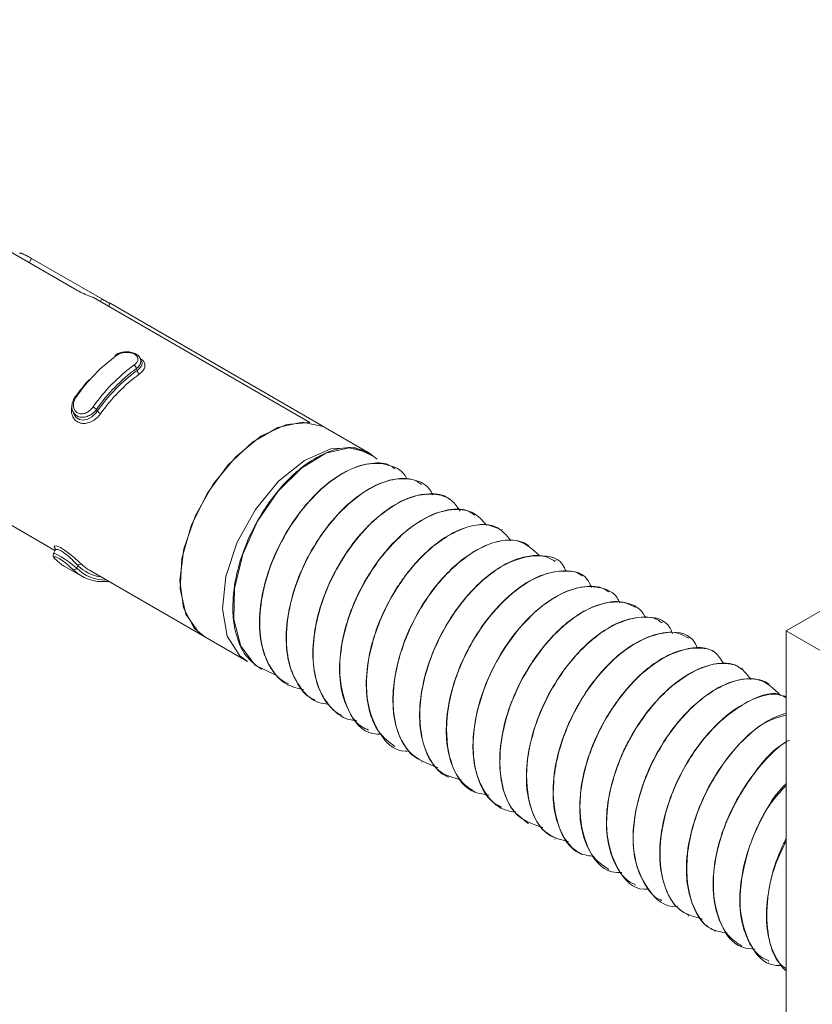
# Model space of a CAD drawing. Header units: millimetres. Extents: x -480 to 1549, y -2911 to -293.
# Tile 2 of 106: x -460 to -434, y -2597 to -2564. Entities that reach past the tile are written whole.
import ezdxf

# ---------------------------------------------------------------- set-up
doc = ezdxf.new("R2010")
doc.units = ezdxf.units.MM

msp = doc.modelspace()

# ---------------------------------------------------------------- linework, layer by layer
at = {"color": 7, "linetype": 'Continuous', "lineweight": 15}
for p, q in [((-434.473, -2584.69), (-399.402, -2564.444)), ((-457.975, -2573.404), (-460.304, -2572.059)), ((-459.478, -2572.35), (-457.149, -2573.695)), ((-450.25, -2577.787), (-457.425, -2573.645)), ((-456.922, -2573.936), (-456.874, -2573.839)), ((-456.874, -2573.839), (-449.771, -2577.94)), ((-455.828, -2575.768), (-455.867, -2575.675)), ((-455.979, -2576.062), (-456.003, -2576.004)), ((-458.109, -2577.409), (-458.07, -2577.503)), ((-457.298, -2577.412), (-457.322, -2577.355)), ((-448.321, -2578.777), (-449.735, -2577.96)), ((-448.298, -2578.789), (-448.305, -2578.785)), ((-447.415, -2579.299), (-447.422, -2579.295)), ((-446.531, -2579.81), (-446.538, -2579.806)), ((-461.795, -2580.235), (-458.698, -2582.023)), ((-445.647, -2580.32), (-445.654, -2580.316)), ((-444.763, -2580.83), (-444.77, -2580.826)), ((-443.879, -2581.34), (-443.886, -2581.337)), ((-442.995, -2581.851), (-443.002, -2581.847)), ((-458.693, -2582.013), (-458.75, -2582.127)), ((-458.393, -2582.544), (-457.827, -2582.87)), ((-457.938, -2582.532), (-457.979, -2582.615)), ((-442.111, -2582.361), (-442.118, -2582.357)), ((-457.553, -2582.684), (-453.734, -2584.888)), ((-441.227, -2582.871), (-441.234, -2582.867)), ((-440.344, -2583.382), (-440.351, -2583.377)), ((-439.459, -2583.892), (-439.467, -2583.888)), ((-438.576, -2584.402), (-438.583, -2584.398)), ((-434.473, -2584.69), (-431.645, -2586.323)), ((-434.473, -2629.6), (-434.473, -2584.69)), ((-453.734, -2584.888), (-452.32, -2585.705)), ((-437.692, -2584.912), (-437.699, -2584.908)), ((-436.808, -2585.423), (-436.815, -2585.419)), ((-451.863, -2585.969), (-451.856, -2585.973)), ((-435.924, -2585.933), (-435.931, -2585.929)), ((-435.04, -2586.443), (-435.047, -2586.439)), ((-450.979, -2586.479), (-450.972, -2586.483)), ((-450.095, -2586.989), (-450.089, -2586.993)), ((-449.212, -2587.499), (-449.205, -2587.504)), ((-448.328, -2588.01), (-448.321, -2588.014)), ((-447.444, -2588.52), (-447.437, -2588.524)), ((-446.56, -2589.03), (-446.553, -2589.034)), ((-445.676, -2589.541), (-445.669, -2589.545)), ((-444.792, -2590.051), (-444.785, -2590.055)), ((-443.908, -2590.561), (-443.901, -2590.565)), ((-443.025, -2591.071), (-443.017, -2591.075)), ((-442.141, -2591.582), (-442.133, -2591.586)), ((-441.257, -2592.092), (-441.249, -2592.096)), ((-440.373, -2592.602), (-440.366, -2592.606)), ((-439.489, -2593.112), (-439.482, -2593.116)), ((-438.605, -2593.623), (-438.598, -2593.627)), ((-437.721, -2594.133), (-437.714, -2594.137)), ((-436.837, -2594.643), (-436.83, -2594.647)), ((-435.953, -2595.153), (-435.946, -2595.157)), ((-435.069, -2595.664), (-435.063, -2595.667))]:
    msp.add_line(p, q, dxfattribs=at)
at = {"color": 8, "linetype": 'Continuous', "lineweight": 15}
for p, q in [((-459.478, -2572.35), (-459.55, -2572.495)), ((-457.149, -2573.695), (-457.191, -2573.78))]:
    msp.add_line(p, q, dxfattribs=at)
at = {"color": 8, "linetype": 'Continuous', "lineweight": 15, "flags": 128}
for points in [[(-455.87, -2575.676), (-455.851, -2575.758), (-455.88, -2575.865), (-455.964, -2575.972), (-456.003, -2576.004), (-456.003, -2576.004), (-456.003, -2576.004)], [(-458.745, -2582.129), (-458.746, -2582.123), (-458.698, -2582.127), (-458.609, -2582.166), (-458.495, -2582.232), (-458.37, -2582.314), (-458.241, -2582.408), (-458.115, -2582.505), (-458.008, -2582.591), (-457.979, -2582.615), (-457.979, -2582.615), (-457.979, -2582.615)]]:
    msp.add_lwpolyline(points, dxfattribs=at)
at = {"color": 7, "linetype": 'Continuous', "lineweight": 15, "flags": 128}
for points in [[(-458.029, -2576.947), (-458.035, -2576.939), (-458.039, -2576.934), (-458.04, -2576.93), (-458.037, -2576.929), (-458.032, -2576.93), (-458.023, -2576.933), (-458.012, -2576.938), (-458, -2576.945)], [(-458.068, -2577.501), (-457.997, -2577.617), (-457.886, -2577.69), (-457.759, -2577.71), (-457.621, -2577.68), (-457.479, -2577.602), (-457.347, -2577.478), (-457.298, -2577.412), (-457.298, -2577.412), (-457.298, -2577.412)], [(-453.734, -2584.888), (-454.083, -2584.6), (-454.445, -2583.922), (-454.563, -2583.017), (-454.425, -2581.969), (-454.044, -2580.872), (-453.455, -2579.825), (-452.71, -2578.922), (-451.878, -2578.245), (-451.032, -2577.855), (-450.25, -2577.787)], [(-453.734, -2584.888), (-453.946, -2584.737), (-454.368, -2584.137), (-454.555, -2583.297), (-454.492, -2582.289), (-454.184, -2581.205), (-453.658, -2580.141), (-452.962, -2579.19), (-452.156, -2578.438), (-451.313, -2577.951), (-450.507, -2577.773), (-449.811, -2577.919), (-449.735, -2577.96)], [(-452.32, -2585.705), (-452.573, -2585.517), (-452.989, -2584.864), (-453.148, -2583.959), (-453.035, -2582.889), (-452.66, -2581.756), (-452.06, -2580.669), (-451.292, -2579.734), (-450.431, -2579.041), (-449.559, -2578.656), (-448.761, -2578.616), (-448.112, -2578.925), (-448.112, -2578.925)], [(-451.373, -2586.147), (-451.401, -2586.147), (-452.066, -2585.827), (-452.543, -2585.196), (-452.778, -2584.317), (-452.754, -2583.282), (-452.478, -2582.146), (-451.984, -2581.055), (-451.314, -2580.073), (-450.53, -2579.295), (-449.728, -2578.806), (-448.955, -2578.627), (-448.308, -2578.784), (-448.026, -2579.007), (-448.026, -2579.007)], [(-458.692, -2581.966), (-458.694, -2581.964), (-458.726, -2581.903), (-458.699, -2581.876), (-458.627, -2581.885), (-458.519, -2581.93), (-458.378, -2582.015), (-458.213, -2582.136), (-458.049, -2582.273), (-457.909, -2582.399), (-457.811, -2582.491), (-457.811, -2582.491)]]:
    msp.add_lwpolyline(points, dxfattribs=at)
at = {"color": 7, "linetype": 'Continuous', "lineweight": 15}
for centre, radius, start, end in [((-453.264, -2580.216), 5.755, 125.9973, 145.367), ((-456.669, -2575.587), 0.0417, 128.7012, 193.0072), ((-452.699, -2580.543), 5.755, 125.9973, 145.367), ((-452.704, -2580.544), 5.612, 125.998, 145.3653), ((-456.171, -2576.032), 0.171, 9.2946, 58.1512), ((-452.467, -2580.81), 5.906, 126.4857, 144.8776), ((-452.474, -2580.81), 5.761, 126.4836, 144.8804), ((-455.808, -2576.031), 0.174, 190.1683, 238.2077), ((-452.84, -2580.605), 6.348, 138.0127, 144.8156), ((-457.744, -2577.81), 0.621, 47.125, 60.0212), ((-456.896, -2576.995), 0.579, 226.1213, 239.9616), ((-457.714, -2581.369), 1.357, 225.0175, 239.9548), ((-457.851, -2582.583), 0.101, 66.3696, 149.3), ((-456.971, -2581.515), 1.403, 226.4397, 261.7142), ((-456.874, -2581.511), 1.355, 226.292, 239.9593), ((-458.066, -2582.562), 0.102, 246.3212, 328.8193), ((-457.111, -2581.632), 1.428, 225.7759, 275.3624), ((-457.018, -2581.633), 1.374, 225.6042, 271.0177), ((-456.946, -2583.002), 0.0607, 239.0825, 302.2948)]:
    msp.add_arc(centre, radius, start, end, dxfattribs=at)
at = {"color": 8, "linetype": 'Continuous', "lineweight": 15}
msp.add_arc((-456.676, -2575.599), 0.0491, 53.1131, 112.7478, dxfattribs=at)
at = {"color": 7, "linetype": 'Continuous', "lineweight": 15}
for points, knots in [([(-459.862, -2572.201), (-459.862, -2572.194), (-459.865, -2572.161), (-459.787, -2572.188), (-459.647, -2572.254), (-459.525, -2572.324), (-459.478, -2572.35)], [0, 0, 0, 0, 0.081162, 0.439082, 0.784458, 1, 1, 1, 1]), ([(-457.425, -2573.645), (-457.434, -2573.642), (-457.522, -2573.61), (-457.693, -2573.544), (-457.869, -2573.463), (-457.953, -2573.416), (-457.975, -2573.404)], [0, 0, 0, 0, 0.0502999, 0.4521261, 0.8544505, 1, 1, 1, 1]), ([(-457.149, -2573.695), (-457.094, -2573.726), (-456.984, -2573.788), (-456.9, -2573.828), (-456.88, -2573.837), (-456.874, -2573.839)], [0, 0, 0, 0, 0.39589, 0.791642, 1, 1, 1, 1]), ([(-456.299, -2575.448), (-456.358, -2575.45), (-456.485, -2575.454), (-456.622, -2575.503), (-456.682, -2575.547), (-456.694, -2575.556)], [0, 0, 0, 0, 0.413982, 0.879489, 1, 1, 1, 1]), ([(-456.081, -2575.887), (-456.07, -2575.878), (-456.026, -2575.846), (-455.971, -2575.782), (-455.943, -2575.698), (-455.958, -2575.62), (-456.015, -2575.552), (-456.111, -2575.497), (-456.241, -2575.465), (-456.387, -2575.464), (-456.532, -2575.494), (-456.608, -2575.538), (-456.647, -2575.56)], [0, 0, 0, 0, 0.037281, 0.149821, 0.256275, 0.356452, 0.453469, 0.553207, 0.659998, 0.772419, 0.885912, 1, 1, 1, 1]), ([(-455.883, -2575.653), (-455.885, -2575.645), (-455.9, -2575.6), (-455.98, -2575.535), (-456.113, -2575.472), (-456.232, -2575.442), (-456.295, -2575.448), (-456.299, -2575.448)], [0, 0, 0, 0, 0.059302, 0.337702, 0.648169, 0.982843, 1, 1, 1, 1]), ([(-455.865, -2575.68), (-455.845, -2575.691), (-455.776, -2575.731), (-455.72, -2575.826), (-455.712, -2575.95), (-455.774, -2576.074), (-455.859, -2576.145), (-455.899, -2576.178)], [0, 0, 0, 0, 0.090451, 0.321537, 0.559037, 0.791553, 1, 1, 1, 1]), ([(-455.877, -2575.656), (-455.876, -2575.657), (-455.87, -2575.663), (-455.87, -2575.67), (-455.87, -2575.676)], [0, 0, 0, 0, 0.209527, 1, 1, 1, 1]), ([(-455.979, -2576.062), (-455.979, -2576.062), (-455.94, -2576.039), (-455.87, -2575.975), (-455.817, -2575.881), (-455.803, -2575.807), (-455.828, -2575.773), (-455.83, -2575.77)], [0, 0, 0, 0, 0.000108, 0.298507, 0.63054, 0.965659, 1, 1, 1, 1]), ([(-457.322, -2577.355), (-457.322, -2577.355), (-457.351, -2577.406), (-457.444, -2577.486), (-457.595, -2577.581), (-457.758, -2577.622), (-457.908, -2577.606), (-458.027, -2577.54), (-458.107, -2577.434), (-458.145, -2577.299), (-458.132, -2577.147), (-458.086, -2577.023), (-458.038, -2576.963), (-458.029, -2576.947), (-458.029, -2576.947)], [0, 0, 0, 0, 0.000053, 0.112215, 0.2245, 0.337083, 0.445596, 0.547526, 0.646143, 0.746782, 0.85243, 0.963254, 0.999947, 1, 1, 1, 1]), ([(-458, -2576.945), (-458.008, -2576.959), (-458.044, -2577.012), (-458.083, -2577.115), (-458.092, -2577.244), (-458.062, -2577.357), (-457.998, -2577.445), (-457.902, -2577.498), (-457.782, -2577.507), (-457.652, -2577.467), (-457.528, -2577.387), (-457.465, -2577.31), (-457.434, -2577.272)], [0, 0, 0, 0, 0.037287, 0.149827, 0.25627, 0.356405, 0.453425, 0.55321, 0.660007, 0.772412, 0.885932, 1, 1, 1, 1]), ([(-448.315, -2578.804), (-448.475, -2578.729), (-448.827, -2578.563), (-449.528, -2578.681), (-450.313, -2579.078), (-450.997, -2579.673), (-451.472, -2580.245), (-451.903, -2580.869), (-452.177, -2581.376), (-452.372, -2581.84), (-452.513, -2582.202), (-452.72, -2582.892), (-452.83, -2583.74), (-452.79, -2584.347), (-452.735, -2584.639), (-452.645, -2585.012), (-452.422, -2585.546), (-452.043, -2585.827), (-451.859, -2585.962)], [0, 0, 0, 0, 0.078138, 0.171684, 0.263378, 0.35595, 0.415774, 0.449549, 0.540843, 0.551335, 0.570423, 0.634291, 0.727121, 0.791089, 0.809495, 0.818821, 0.912347, 1, 1, 1, 1]), ([(-447.44, -2579.324), (-447.485, -2579.287), (-447.686, -2579.119), (-448.211, -2579.105), (-448.964, -2579.312), (-449.763, -2579.843), (-450.509, -2580.618), (-451.142, -2581.557), (-451.629, -2582.627), (-451.904, -2583.721), (-451.95, -2584.748), (-451.779, -2585.523), (-451.519, -2585.983), (-451.273, -2586.288), (-451.077, -2586.385), (-450.959, -2586.444)], [0, 0, 0, 0, 0.025772, 0.115255, 0.208122, 0.306148, 0.393234, 0.485869, 0.5776, 0.671198, 0.762951, 0.85556, 0.915598, 0.949213, 1, 1, 1, 1]), ([(-450.458, -2586.639), (-450.654, -2586.593), (-451.099, -2586.489), (-451.589, -2585.943), (-451.9, -2585.124), (-451.943, -2584.098), (-451.734, -2582.97), (-451.285, -2581.836), (-450.644, -2580.798), (-449.88, -2579.95), (-449.055, -2579.368), (-448.251, -2579.091), (-447.575, -2579.182), (-447.156, -2579.395), (-447.052, -2579.635), (-447.046, -2579.65)], [0, 0, 0, 0, 0.065979, 0.1503325, 0.235548, 0.3189084, 0.4040876, 0.4885308, 0.572367, 0.6577208, 0.741203, 0.8260928, 0.910959, 0.9944584, 1, 1, 1, 1]), ([(-446.556, -2579.84), (-446.668, -2579.764), (-446.78, -2579.687), (-446.917, -2579.667), (-446.921, -2579.666), (-446.937, -2579.663), (-446.992, -2579.654), (-447.209, -2579.632), (-447.67, -2579.68), (-448.382, -2579.994), (-449.167, -2580.615), (-449.655, -2581.198), (-449.895, -2581.543), (-449.958, -2581.636), (-450.157, -2581.941), (-450.513, -2582.588), (-450.88, -2583.57), (-451.067, -2584.648), (-451.033, -2585.332), (-450.955, -2585.712), (-450.883, -2585.999), (-450.67, -2586.469), (-450.384, -2586.865), (-450.121, -2586.957), (-450.086, -2586.97)], [0, 0, 0, 0, 0.058934, 0.059184, 0.05961, 0.060976, 0.065785, 0.083703, 0.152608, 0.24492, 0.336872, 0.430414, 0.43374, 0.439392, 0.457686, 0.522138, 0.61496, 0.70724, 0.799519, 0.808946, 0.827702, 0.893104, 0.98571, 1, 1, 1, 1]), ([(-449.644, -2587.121), (-449.752, -2587.106), (-450.119, -2587.057), (-450.577, -2586.628), (-450.959, -2585.884), (-451.073, -2584.901), (-450.931, -2583.791), (-450.545, -2582.648), (-449.949, -2581.576), (-449.212, -2580.667), (-448.396, -2580.007), (-447.578, -2579.643), (-446.861, -2579.634), (-446.37, -2579.831), (-446.219, -2580.111), (-446.181, -2580.182)], [0, 0, 0, 0, 0.035498, 0.11987, 0.205982, 0.290321, 0.375757, 0.461524, 0.545652, 0.631703, 0.716474, 0.801427, 0.887428, 0.971523, 1, 1, 1, 1]), ([(-445.656, -2580.318), (-445.658, -2580.316), (-445.815, -2580.161), (-446.226, -2580.13), (-446.686, -2580.189), (-446.934, -2580.274), (-447.006, -2580.301), (-447.279, -2580.411), (-447.64, -2580.619), (-448.153, -2581.039), (-448.655, -2581.545), (-449.029, -2582.065), (-449.233, -2582.399), (-449.24, -2582.411), (-449.266, -2582.453), (-449.359, -2582.613), (-449.534, -2582.939), (-449.686, -2583.279), (-449.796, -2583.567), (-449.925, -2583.931), (-450.108, -2584.624), (-450.192, -2585.567), (-450.047, -2586.482), (-449.779, -2586.979), (-449.565, -2587.221), (-449.436, -2587.354), (-449.298, -2587.431), (-449.202, -2587.484)], [0, 0, 0, 0, 0.001731, 0.095799, 0.163198, 0.181482, 0.186756, 0.189451, 0.28079, 0.312695, 0.374009, 0.467048, 0.467401, 0.468085, 0.470451, 0.479181, 0.512601, 0.558625, 0.56812, 0.58691, 0.652273, 0.744552, 0.836451, 0.92995, 0.939235, 0.957627, 1, 1, 1, 1]), ([(-448.7, -2587.655), (-448.763, -2587.653), (-449.093, -2587.641), (-449.55, -2587.293), (-449.998, -2586.626), (-450.184, -2585.692), (-450.111, -2584.61), (-449.789, -2583.467), (-449.244, -2582.365), (-448.539, -2581.403), (-447.737, -2580.668), (-446.91, -2580.221), (-446.159, -2580.112), (-445.578, -2580.279), (-445.363, -2580.595), (-445.278, -2580.72)], [0, 0, 0, 0, 0.019788, 0.1029184, 0.1879203, 0.2719952, 0.3557237, 0.4408163, 0.5240144, 0.6087604, 0.6932919, 0.7766285, 0.8617621, 0.945232, 1, 1, 1, 1]), ([(-444.788, -2580.856), (-444.855, -2580.808), (-445.124, -2580.617), (-445.717, -2580.649), (-446.49, -2580.946), (-447.246, -2581.492), (-447.975, -2582.296), (-448.58, -2583.259), (-448.979, -2584.198), (-449.169, -2584.928), (-449.279, -2585.662), (-449.279, -2586.24), (-449.174, -2586.834), (-448.982, -2587.36), (-448.691, -2587.811), (-448.39, -2587.941), (-448.309, -2587.975)], [0, 0, 0, 0, 0.036512, 0.145865, 0.227596, 0.317387, 0.41091, 0.502807, 0.588171, 0.652987, 0.689027, 0.780433, 0.812453, 0.873709, 0.965957, 1, 1, 1, 1]), ([(-447.885, -2588.11), (-447.98, -2588.109), (-448.481, -2588.105), (-449.051, -2587.36), (-449.366, -2586.007), (-449.063, -2584.282), (-448.242, -2582.606), (-447.213, -2581.437), (-446.248, -2580.822), (-445.468, -2580.618), (-444.81, -2580.722), (-444.533, -2581.037), (-444.404, -2581.183)], [0, 0, 0, 0, 0.0299236, 0.1574306, 0.2850971, 0.4136975, 0.5407048, 0.6697174, 0.7543151, 0.8407647, 0.9264485, 1, 1, 1, 1]), ([(-446.981, -2588.666), (-447.017, -2588.669), (-447.467, -2588.701), (-448.05, -2588.057), (-448.475, -2586.806), (-448.274, -2585.108), (-447.54, -2583.403), (-446.424, -2581.996), (-445.177, -2581.201), (-444.119, -2581.073), (-443.745, -2581.518), (-443.592, -2581.7)], [0, 0, 0, 0, 0.011078, 0.13872, 0.267742, 0.396165, 0.524109, 0.653541, 0.781062, 0.910577, 1, 1, 1, 1]), ([(-443.896, -2581.357), (-444.053, -2581.282), (-444.401, -2581.115), (-445.097, -2581.228), (-445.881, -2581.62), (-446.567, -2582.214), (-447.043, -2582.784), (-447.475, -2583.406), (-447.749, -2583.912), (-447.947, -2584.376), (-448.088, -2584.738), (-448.297, -2585.427), (-448.425, -2586.381), (-448.327, -2587.325), (-448.007, -2588.089), (-447.627, -2588.376), (-447.441, -2588.516)], [0, 0, 0, 0, 0.076655, 0.170221, 0.261974, 0.354519, 0.415112, 0.448154, 0.539472, 0.550224, 0.569394, 0.632916, 0.725804, 0.817292, 0.910829, 1, 1, 1, 1]), ([(-446.012, -2589.22), (-446.36, -2589.089), (-447.068, -2588.825), (-447.554, -2587.567), (-447.47, -2585.94), (-446.823, -2584.207), (-445.76, -2582.726), (-444.515, -2581.8), (-443.345, -2581.551), (-442.872, -2581.99), (-442.647, -2582.199)], [0, 0, 0, 0, 0.123829, 0.251286, 0.377083, 0.503659, 0.630452, 0.756147, 0.88366, 1, 1, 1, 1]), ([(-443.017, -2581.87), (-443.053, -2581.838), (-443.148, -2581.755), (-443.408, -2581.696), (-443.853, -2581.662), (-444.519, -2581.858), (-445.145, -2582.261), (-445.653, -2582.715), (-446.144, -2583.252), (-446.713, -2584.091), (-447.203, -2585.161), (-447.482, -2586.255), (-447.532, -2587.283), (-447.364, -2588.064), (-447.105, -2588.526), (-446.857, -2588.835), (-446.66, -2588.934), (-446.539, -2588.996)], [0, 0, 0, 0, 0.020845, 0.055288, 0.113862, 0.207126, 0.298422, 0.33304, 0.392003, 0.484638, 0.576293, 0.669847, 0.761597, 0.854116, 0.914903, 0.947743, 1, 1, 1, 1]), ([(-458.749, -2582.126), (-458.749, -2582.126), (-458.76, -2582.139), (-458.763, -2582.174), (-458.758, -2582.217), (-458.737, -2582.261), (-458.709, -2582.298), (-458.682, -2582.321), (-458.674, -2582.329)], [0, 0, 0, 0, 0.009557, 0.174184, 0.328405, 0.517058, 0.84463, 1, 1, 1, 1]), ([(-458.688, -2581.962), (-458.688, -2581.962), (-458.691, -2581.958), (-458.679, -2581.975), (-458.691, -2582), (-458.697, -2582.012)], [0, 0, 0, 0, 0.0192932, 0.5698481, 1, 1, 1, 1]), ([(-445.242, -2589.622), (-445.489, -2589.558), (-446.112, -2589.397), (-446.617, -2588.329), (-446.647, -2586.766), (-446.093, -2585.019), (-445.092, -2583.476), (-443.844, -2582.41), (-442.687, -2582.11), (-441.931, -2582.277), (-441.789, -2582.673), (-441.775, -2582.711)], [0, 0, 0, 0, 0.085577, 0.215356, 0.343107, 0.47263, 0.600928, 0.729373, 0.858772, 0.986558, 1, 1, 1, 1]), ([(-442.137, -2582.391), (-442.245, -2582.319), (-442.355, -2582.246), (-442.492, -2582.219), (-442.509, -2582.216), (-442.565, -2582.206), (-442.781, -2582.183), (-443.24, -2582.229), (-443.95, -2582.537), (-444.735, -2583.154), (-445.242, -2583.756), (-445.527, -2584.17), (-445.734, -2584.487), (-446.088, -2585.129), (-446.455, -2586.103), (-446.646, -2587.182), (-446.615, -2587.87), (-446.538, -2588.253), (-446.467, -2588.54), (-446.257, -2589.012), (-445.971, -2589.411), (-445.704, -2589.506), (-445.665, -2589.52)], [0, 0, 0, 0, 0.057434, 0.058238, 0.059713, 0.064691, 0.082738, 0.151096, 0.243458, 0.335363, 0.428911, 0.439105, 0.457811, 0.520669, 0.613452, 0.705744, 0.798028, 0.807887, 0.826785, 0.891598, 0.984249, 1, 1, 1, 1]), ([(-458.107, -2582.655), (-458.114, -2582.648), (-458.143, -2582.62), (-458.208, -2582.559), (-458.307, -2582.473), (-458.412, -2582.39), (-458.515, -2582.317), (-458.609, -2582.263), (-458.683, -2582.236), (-458.723, -2582.24), (-458.724, -2582.271), (-458.69, -2582.31), (-458.673, -2582.329)], [0, 0, 0, 0, 0.03729, 0.149833, 0.256288, 0.356445, 0.453472, 0.553209, 0.660013, 0.77242, 0.8859, 1, 1, 1, 1]), ([(-444.319, -2590.13), (-444.521, -2590.1), (-445.113, -2590.014), (-445.662, -2589.078), (-445.804, -2587.587), (-445.348, -2585.841), (-444.412, -2584.236), (-443.193, -2583.064), (-441.995, -2582.618), (-441.158, -2582.727), (-440.963, -2583.16), (-440.92, -2583.256)], [0, 0, 0, 0, 0.0663915, 0.1952581, 0.3225128, 0.4517775, 0.5791007, 0.7077836, 0.8358911, 0.9635035, 1, 1, 1, 1]), ([(-441.236, -2582.87), (-441.239, -2582.867), (-441.37, -2582.736), (-441.838, -2582.675), (-442.553, -2582.783), (-443.409, -2583.28), (-444.197, -2584.027), (-444.822, -2584.918), (-445.333, -2585.925), (-445.669, -2586.981), (-445.77, -2588.052), (-445.64, -2588.991), (-445.313, -2589.691), (-444.924, -2589.937), (-444.779, -2590.029)], [0, 0, 0, 0, 0.0018791, 0.0808164, 0.1914904, 0.2776474, 0.3803827, 0.4775169, 0.5393883, 0.6494656, 0.7430108, 0.8221611, 0.933507, 1, 1, 1, 1]), ([(-440.361, -2583.394), (-440.405, -2583.363), (-440.626, -2583.207), (-441.186, -2583.178), (-441.977, -2583.436), (-442.815, -2584.031), (-443.549, -2584.838), (-444.162, -2585.816), (-444.63, -2586.913), (-444.854, -2587.965), (-444.86, -2588.933), (-444.656, -2589.766), (-444.31, -2590.346), (-443.968, -2590.495), (-443.891, -2590.529)], [0, 0, 0, 0, 0.02412, 0.119996, 0.225614, 0.312591, 0.414428, 0.501797, 0.587963, 0.697624, 0.768366, 0.856085, 0.967534, 1, 1, 1, 1]), ([(-443.428, -2590.698), (-443.57, -2590.674), (-443.967, -2590.607), (-444.44, -2590.138), (-444.795, -2589.365), (-444.883, -2588.366), (-444.716, -2587.248), (-444.306, -2586.108), (-443.693, -2585.047), (-442.946, -2584.161), (-442.125, -2583.528), (-441.312, -2583.197), (-440.609, -2583.224), (-440.145, -2583.432), (-440.012, -2583.701), (-439.985, -2583.755)], [0, 0, 0, 0, 0.046859, 0.131095, 0.216821, 0.30066, 0.38595, 0.47117, 0.555052, 0.640792, 0.724946, 0.809823, 0.895351, 0.979086, 1, 1, 1, 1]), ([(-442.535, -2591.207), (-442.843, -2591.103), (-443.515, -2590.876), (-444.004, -2589.689), (-443.959, -2588.254), (-443.556, -2586.924), (-442.992, -2585.832), (-442.275, -2584.889), (-441.467, -2584.181), (-440.642, -2583.765), (-439.904, -2583.693), (-439.365, -2583.869), (-439.179, -2584.164), (-439.118, -2584.262)], [0, 0, 0, 0, 0.108371, 0.236452, 0.36268, 0.448586, 0.532595, 0.618383, 0.70356, 0.787961, 0.87398, 0.95815, 1, 1, 1, 1]), ([(-439.476, -2583.906), (-439.605, -2583.841), (-439.956, -2583.662), (-440.65, -2583.764), (-441.399, -2584.144), (-442.168, -2584.769), (-442.902, -2585.663), (-443.497, -2586.777), (-443.859, -2587.858), (-444, -2588.864), (-443.919, -2589.837), (-443.61, -2590.624), (-443.205, -2590.93), (-443.022, -2591.068)], [0, 0, 0, 0, 0.063934, 0.174192, 0.26075, 0.329925, 0.449295, 0.544324, 0.628183, 0.724106, 0.804912, 0.912284, 1, 1, 1, 1]), ([(-441.691, -2591.662), (-441.925, -2591.61), (-442.54, -2591.473), (-443.061, -2590.448), (-443.126, -2588.906), (-442.603, -2587.158), (-441.621, -2585.594), (-440.383, -2584.494), (-439.209, -2584.146), (-438.424, -2584.304), (-438.265, -2584.724), (-438.239, -2584.791)], [0, 0, 0, 0, 0.0794779, 0.2085518, 0.3356519, 0.4646754, 0.5921721, 0.7202109, 0.8487689, 0.9760082, 1, 1, 1, 1]), ([(-438.6, -2584.425), (-438.64, -2584.391), (-438.815, -2584.24), (-439.328, -2584.204), (-440.052, -2584.38), (-440.895, -2584.919), (-441.614, -2585.652), (-442.263, -2586.596), (-442.761, -2587.637), (-443.061, -2588.78), (-443.112, -2589.783), (-442.932, -2590.675), (-442.601, -2591.295), (-442.237, -2591.488), (-442.121, -2591.549)], [0, 0, 0, 0, 0.0231001, 0.1015497, 0.2076949, 0.2936293, 0.3966793, 0.4724483, 0.5708503, 0.6683558, 0.7619288, 0.8404569, 0.9495514, 1, 1, 1, 1]), ([(-440.831, -2592.161), (-440.996, -2592.141), (-441.555, -2592.074), (-442.099, -2591.189), (-442.278, -2589.725), (-441.853, -2587.981), (-440.939, -2586.359), (-439.731, -2585.155), (-438.523, -2584.666), (-437.668, -2584.744), (-437.457, -2585.172), (-437.408, -2585.273)], [0, 0, 0, 0, 0.054519, 0.184439, 0.313018, 0.443552, 0.572047, 0.702197, 0.831335, 0.960376, 1, 1, 1, 1]), ([(-437.715, -2584.937), (-437.805, -2584.88), (-438.091, -2584.701), (-438.718, -2584.744), (-439.492, -2585.068), (-440.038, -2585.486), (-440.383, -2585.821), (-440.663, -2586.119), (-441.107, -2586.683), (-441.505, -2587.363), (-441.8, -2588.031), (-442.051, -2588.757), (-442.22, -2589.668), (-442.19, -2590.676), (-441.913, -2591.483), (-441.544, -2591.932), (-441.293, -2592.063), (-441.252, -2592.084)], [0, 0, 0, 0, 0.047177, 0.149293, 0.241623, 0.325226, 0.341462, 0.369682, 0.430997, 0.519299, 0.556126, 0.605776, 0.705274, 0.788722, 0.889927, 0.982332, 1, 1, 1, 1]), ([(-436.816, -2585.42), (-436.817, -2585.418), (-436.951, -2585.292), (-437.409, -2585.225), (-438.127, -2585.331), (-438.8, -2585.721), (-439.334, -2586.156), (-439.691, -2586.525), (-439.967, -2586.872), (-440.165, -2587.141), (-440.492, -2587.636), (-440.921, -2588.482), (-441.252, -2589.578), (-441.35, -2590.592), (-441.224, -2591.53), (-440.898, -2592.237), (-440.507, -2592.486), (-440.359, -2592.581)], [0, 0, 0, 0, 0.000813, 0.080098, 0.190246, 0.277192, 0.314795, 0.382675, 0.410038, 0.425418, 0.464784, 0.553793, 0.649227, 0.741707, 0.820972, 0.932143, 1, 1, 1, 1]), ([(-439.917, -2592.696), (-440.03, -2592.693), (-440.548, -2592.68), (-441.12, -2591.911), (-441.41, -2590.536), (-441.086, -2588.807), (-440.248, -2587.14), (-439.078, -2585.838), (-437.846, -2585.21), (-436.912, -2585.2), (-436.638, -2585.633), (-436.554, -2585.767)], [0, 0, 0, 0, 0.036245, 0.165411, 0.294471, 0.424728, 0.553219, 0.683754, 0.812408, 0.942228, 1, 1, 1, 1]), ([(-439.023, -2593.247), (-439.074, -2593.25), (-439.538, -2593.276), (-440.122, -2592.612), (-440.523, -2591.337), (-440.301, -2589.634), (-439.547, -2587.934), (-438.421, -2586.544), (-437.175, -2585.777), (-436.136, -2585.673), (-435.779, -2586.122), (-435.637, -2586.3)], [0, 0, 0, 0, 0.0158904, 0.1435352, 0.2723314, 0.4008545, 0.5286271, 0.6580625, 0.7855174, 0.9148958, 1, 1, 1, 1]), ([(-435.951, -2585.961), (-436.012, -2585.912), (-436.114, -2585.829), (-436.275, -2585.796), (-436.374, -2585.779), (-436.427, -2585.773), (-436.452, -2585.771), (-436.463, -2585.77), (-436.466, -2585.77), (-436.467, -2585.77), (-436.467, -2585.77), (-436.467, -2585.77), (-436.467, -2585.77), (-436.468, -2585.77), (-436.468, -2585.77), (-436.469, -2585.77), (-436.482, -2585.767), (-436.514, -2585.769), (-436.614, -2585.763), (-436.961, -2585.79), (-437.575, -2585.997), (-438.399, -2586.586), (-439.129, -2587.391), (-439.629, -2588.184), (-439.944, -2588.837), (-440.221, -2589.557), (-440.434, -2590.488), (-440.449, -2591.6), (-440.168, -2592.457), (-439.792, -2592.955), (-439.532, -2593.067), (-439.477, -2593.091)], [0, 0, 0, 0, 0.034383, 0.057922, 0.070503, 0.076995, 0.080292, 0.081122, 0.081538, 0.081588, 0.081614, 0.081627, 0.081633, 0.081634, 0.081654, 0.081695, 0.082058, 0.086941, 0.095343, 0.122707, 0.225173, 0.316367, 0.412716, 0.500396, 0.539812, 0.585686, 0.685948, 0.77582, 0.890966, 0.976948, 1, 1, 1, 1]), ([(-438.076, -2593.81), (-438.08, -2593.811), (-438.504, -2593.867), (-439.107, -2593.294), (-439.616, -2592.127), (-439.498, -2590.459), (-438.835, -2588.738), (-437.759, -2587.27), (-436.512, -2586.37), (-435.347, -2586.151), (-434.885, -2586.608), (-434.663, -2586.828)], [0, 0, 0, 0, 0.0012, 0.126229, 0.253146, 0.378575, 0.504513, 0.630992, 0.756151, 0.883214, 1, 1, 1, 1]), ([(-435.052, -2586.447), (-435.101, -2586.417), (-435.24, -2586.334), (-435.621, -2586.25), (-436.22, -2586.313), (-437.035, -2586.715), (-437.87, -2587.436), (-438.548, -2588.342), (-439.076, -2589.338), (-439.432, -2590.356), (-439.578, -2591.403), (-439.507, -2592.403), (-439.169, -2593.124), (-438.826, -2593.546), (-438.615, -2593.608), (-438.6, -2593.613)], [0, 0, 0, 0, 0.0255558, 0.0721224, 0.1673332, 0.257462, 0.3601234, 0.4651977, 0.5316688, 0.6284511, 0.7227569, 0.8038316, 0.9163071, 0.9941357, 1, 1, 1, 1]), ([(-437.248, -2594.238), (-437.522, -2594.161), (-438.169, -2593.979), (-438.675, -2592.87), (-438.68, -2591.291), (-438.108, -2589.55), (-437.085, -2588.005), (-435.868, -2587.02), (-434.9, -2586.652), (-434.546, -2586.863), (-434.473, -2586.907)], [0, 0, 0, 0, 0.105895, 0.249735, 0.391338, 0.53474, 0.677063, 0.819246, 0.962768, 1, 1, 1, 1]), ([(-434.473, -2586.864), (-434.6, -2586.829), (-434.947, -2586.731), (-435.631, -2586.941), (-436.209, -2587.298), (-436.562, -2587.592), (-436.84, -2587.845), (-437.263, -2588.308), (-437.829, -2589.12), (-438.333, -2590.162), (-438.634, -2591.299), (-438.697, -2592.345), (-438.506, -2593.26), (-438.146, -2593.87), (-437.808, -2594.053), (-437.707, -2594.108)], [0, 0, 0, 0, 0.059935, 0.164234, 0.25876, 0.273386, 0.298012, 0.365357, 0.441477, 0.549897, 0.650566, 0.743438, 0.844012, 0.953069, 1, 1, 1, 1]), ([(-434.475, -2587.411), (-434.683, -2587.485), (-435.117, -2587.641), (-435.881, -2588.243), (-436.602, -2589.084), (-437.21, -2590.132), (-437.623, -2591.216), (-437.803, -2592.273), (-437.765, -2593.248), (-437.489, -2594.022), (-437.142, -2594.5), (-436.871, -2594.604), (-436.826, -2594.621)], [0, 0, 0, 0, 0.090638, 0.189682, 0.322747, 0.422304, 0.534903, 0.654117, 0.748179, 0.866231, 0.977664, 1, 1, 1, 1]), ([(-436.43, -2594.705), (-436.62, -2594.672), (-437.198, -2594.571), (-437.723, -2593.619), (-437.842, -2592.116), (-437.364, -2590.362), (-436.416, -2588.791), (-435.343, -2587.719), (-434.712, -2587.543), (-434.473, -2587.477)], [0, 0, 0, 0, 0.08118, 0.245871, 0.408312, 0.573336, 0.735992, 0.900094, 1, 1, 1, 1]), ([(-435.504, -2595.234), (-435.648, -2595.223), (-436.192, -2595.184), (-436.753, -2594.353), (-436.985, -2592.933), (-436.607, -2591.179), (-435.729, -2589.594), (-434.912, -2588.587), (-434.491, -2588.391), (-434.473, -2588.382)], [0, 0, 0, 0, 0.066964, 0.251917, 0.435763, 0.622015, 0.805411, 0.991562, 1, 1, 1, 1]), ([(-434.367, -2588.306), (-434.415, -2588.331), (-434.701, -2588.484), (-435.278, -2589.061), (-435.968, -2589.968), (-436.544, -2591.127), (-436.808, -2592.07), (-436.889, -2592.762), (-436.908, -2593.361), (-436.798, -2594.09), (-436.466, -2594.786), (-436.102, -2595.026), (-435.94, -2595.133)], [0, 0, 0, 0, 0.022738, 0.138049, 0.281364, 0.400835, 0.550126, 0.60102, 0.648718, 0.77295, 0.8992, 1, 1, 1, 1]), ([(-434.473, -2589.744), (-434.554, -2589.826), (-434.867, -2590.145), (-435.317, -2590.922), (-435.773, -2591.964), (-436.013, -2593.052), (-436.03, -2594.067), (-435.797, -2594.895), (-435.454, -2595.44), (-435.145, -2595.581), (-435.048, -2595.625)], [0, 0, 0, 0, 0.048976, 0.18859, 0.337843, 0.489139, 0.635651, 0.788068, 0.933177, 1, 1, 1, 1]), ([(-434.633, -2595.774), (-434.709, -2595.774), (-435.193, -2595.78), (-435.763, -2595.066), (-436.11, -2593.733), (-435.823, -2592.036), (-435.203, -2590.594), (-434.648, -2589.996), (-434.473, -2589.807)], [0, 0, 0, 0, 0.040165, 0.254953, 0.470575, 0.687172, 0.901475, 1, 1, 1, 1]), ([(-434.473, -2591.574), (-434.514, -2591.652), (-434.738, -2592.079), (-435.002, -2592.898), (-435.164, -2593.969), (-435.087, -2594.934), (-434.811, -2595.557), (-434.582, -2595.869), (-434.485, -2595.944), (-434.473, -2595.953)], [0, 0, 0, 0, 0.047365, 0.261773, 0.464946, 0.680486, 0.89241, 0.987165, 1, 1, 1, 1]), ([(-434.473, -2595.888), (-434.548, -2595.832), (-434.851, -2595.607), (-435.102, -2594.839), (-435.148, -2593.702), (-434.927, -2592.565), (-434.598, -2591.899), (-434.473, -2591.646)], [0, 0, 0, 0, 0.083721, 0.338771, 0.588494, 0.843602, 1, 1, 1, 1])]:
    msp.add_open_spline(points, degree=3, knots=knots, dxfattribs=at)
at = {"color": 8, "linetype": 'Continuous', "lineweight": 15}
for points, knots in [([(-457.186, -2577.496), (-457.205, -2577.521), (-457.267, -2577.601), (-457.398, -2577.713), (-457.571, -2577.799), (-457.742, -2577.829), (-457.901, -2577.801), (-458.038, -2577.711), (-458.131, -2577.56), (-458.168, -2577.389), (-458.142, -2577.277), (-458.131, -2577.232)], [0, 0, 0, 0, 0.0577224, 0.1856987, 0.3073183, 0.4220417, 0.5349381, 0.6536146, 0.7811283, 0.9121646, 1, 1, 1, 1]), ([(-457.938, -2582.532), (-457.938, -2582.532), (-457.955, -2582.502), (-458.019, -2582.449), (-458.128, -2582.33), (-458.262, -2582.206), (-458.399, -2582.097), (-458.521, -2582.023), (-458.615, -2581.989), (-458.675, -2581.987), (-458.684, -2582.007), (-458.688, -2582.016)], [0, 0, 0, 0, 0.000051, 0.126274, 0.266753, 0.40854, 0.544333, 0.66965, 0.789399, 0.912709, 1, 1, 1, 1])]:
    msp.add_open_spline(points, degree=3, knots=knots, dxfattribs=at)

doc.saveas('drawing.dxf')
